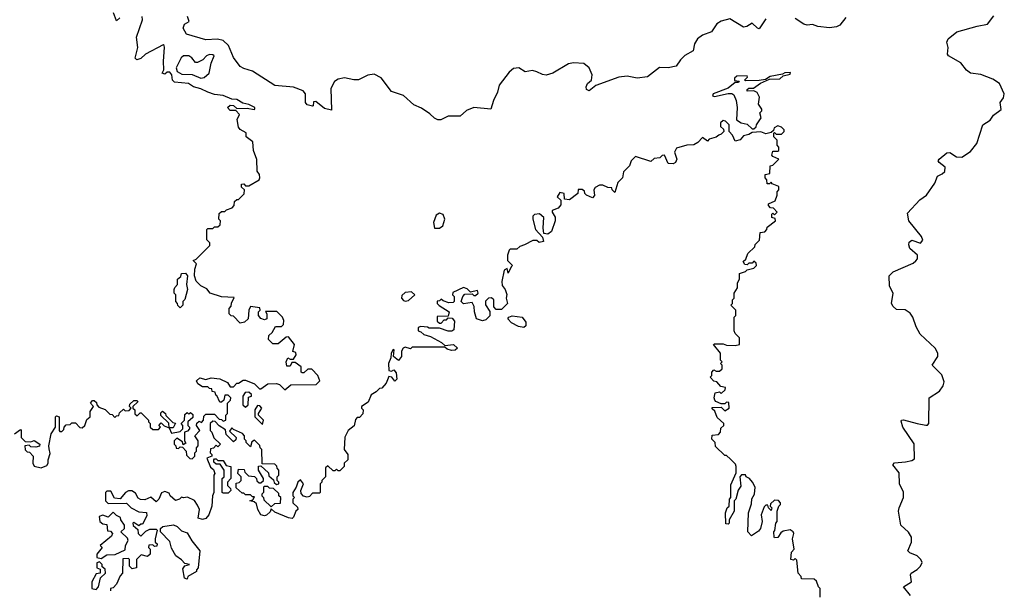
# Model space of a CAD drawing. Extents: x 2601477 to 2753313, y 449408 to 581029.
# Tile 47 of 203: x 2632811 to 2638542, y 507915 to 511236. Entities that reach past the tile are written whole.
import ezdxf

# ---------------------------------------------------------------- set-up
doc = ezdxf.new("R2010")
doc.units = 0

msp = doc.modelspace()

# ---------------------------------------------------------------- linework, layer by layer
at = {"layer": '0CON05XD'}
for points in [[(2632780, 508825), (2632815, 508850), (2632820, 508845), (2632820, 508805), (2632841.7, 508781.7), (2632875, 508780), (2632895, 508787.5), (2632927.5, 508765), (2632926.4, 508753.6), (2632905, 508747.5), (2632875, 508750), (2632865, 508760), (2632840, 508755), (2632841.7, 508731.7), (2632855, 508720), (2632868.3, 508718.3), (2632890, 508695), (2632886.7, 508655), (2632895, 508637.5), (2632935, 508627.5), (2632967.7, 508642.3), (2632976.2, 508655), (2632976.2, 508675), (2632988.3, 508711.7), (2632982.5, 508737.5), (2632980, 508755), (2632993.3, 508825), (2633020, 508865), (2633020, 508925), (2633025, 508930), (2633040, 508925), (2633040, 508845), (2633045, 508840), (2633055, 508840), (2633068.3, 508851.7), (2633070, 508865), (2633081.7, 508878.3), (2633105, 508880), (2633115, 508890), (2633135, 508890), (2633161.7, 508861.7), (2633175, 508860), (2633190, 508875), (2633201.7, 508908.3), (2633220, 508925), (2633220, 508955), (2633240, 508985), (2633222.5, 509005), (2633235, 509020), (2633245, 509020), (2633258.3, 509008.3), (2633260, 508995), (2633271.7, 508981.7), (2633308.3, 508968.3), (2633335, 508940), (2633348.3, 508938.3), (2633365, 508920), (2633375, 508930), (2633388.3, 508931.7), (2633391.7, 508948.3), (2633415, 508970), (2633425, 508960), (2633448.3, 508961.7), (2633460, 508975), (2633450, 508985), (2633451.7, 508998.3), (2633475, 509020), (2633495, 509020), (2633498.3, 509011.7), (2633470, 508985), (2633470, 508975), (2633480, 508965), (2633481.7, 508941.7), (2633495, 508930), (2633511.7, 508948.3), (2633518.3, 508948.3), (2633560, 508905), (2633560, 508895), (2633570, 508885), (2633570, 508865), (2633585, 508850), (2633618.3, 508851.7), (2633630, 508865), (2633620, 508875), (2633635, 508890), (2633651.7, 508871.7), (2633680, 508860), (2633695, 508830), (2633745, 508840), (2633760, 508855), (2633760, 508875), (2633750, 508885), (2633770, 508905), (2633771.7, 508938.3), (2633785, 508950), (2633795, 508940), (2633805, 508950), (2633818.3, 508938.3), (2633818.3, 508921.7), (2633790, 508895), (2633790, 508875), (2633800, 508865), (2633800, 508855), (2633788.3, 508841.7), (2633770, 508835), (2633770, 508785), (2633778.3, 508771.7), (2633761.7, 508761.7), (2633758.3, 508778.3), (2633725, 508800), (2633710, 508785), (2633710, 508765), (2633720, 508755), (2633721.7, 508741.7), (2633735, 508740), (2633745, 508750), (2633758.3, 508748.3), (2633780, 508725), (2633781.7, 508701.7), (2633801.7, 508681.7), (2633815, 508680), (2633830, 508695), (2633830, 508715), (2633840, 508725), (2633840, 508745), (2633850, 508755), (2633850, 508785), (2633830, 508815), (2633860, 508845), (2633840, 508875), (2633841.7, 508888.3), (2633855, 508900), (2633868.3, 508891.7), (2633880, 508905), (2633881.7, 508928.3), (2633895, 508940), (2633945, 508940), (2633971.7, 508911.7), (2633985, 508910), (2633995, 508900), (2634010, 508905), (2634010, 508935), (2634020, 508945), (2634020, 509005), (2634038.3, 509021.7), (2634040, 509035), (2634025, 509050), (2634005, 509050), (2633998.3, 509021.7), (2633985, 509010), (2633975, 509010), (2633958.3, 509048.3), (2633951.7, 509051.7), (2633948.3, 509068.3), (2633931.7, 509071.7), (2633928.3, 509088.3), (2633915, 509090), (2633905, 509100), (2633875, 509100), (2633847, 509117), (2633840, 509135), (2633859.3, 509150.7), (2633895, 509142.5), (2633925, 509150.8), (2633975.6, 509145.6), (2634020, 509125), (2634035, 509100), (2634055, 509100), (2634075, 509120), (2634085, 509120), (2634111.7, 509138.3), (2634125, 509137.5), (2634177.1, 509117.1), (2634207, 509087), (2634215, 509086.7), (2634254.2, 509115.8), (2634305, 509119.2), (2634322.2, 509112.2), (2634355, 509082.5), (2634388.8, 509111.2), (2634536.7, 509113.3), (2634557.5, 509135), (2634546.1, 509166.1), (2634511.7, 509201.7), (2634488.3, 509201.7), (2634465, 509180), (2634455, 509180), (2634450, 509185), (2634450, 509215), (2634415, 509240), (2634395, 509240), (2634385, 509220), (2634365, 509220), (2634362.5, 509245), (2634371.7, 509268.3), (2634385, 509260), (2634405, 509260), (2634420, 509285), (2634418.3, 509298.3), (2634400, 509305), (2634410, 509345), (2634375, 509390), (2634361.7, 509388.3), (2634315, 509350), (2634285, 509350), (2634260, 509375), (2634261.7, 509398.3), (2634280, 509415), (2634300, 509450), (2634335, 509450), (2634347, 509463), (2634347.5, 509485), (2634340, 509505), (2634308.3, 509538.3), (2634241.7, 509538.3), (2634250, 509525), (2634250, 509495), (2634235, 509490), (2634215, 509497.5), (2634200, 509515), (2634200, 509535), (2634210, 509545), (2634208.3, 509558.3), (2634155, 509567.5), (2634143.6, 509546.4), (2634140, 509495), (2634120, 509475), (2634095, 509470), (2634055, 509510), (2634041.7, 509511.7), (2634030, 509525), (2634030, 509555), (2634041.7, 509568.3), (2634043, 509587), (2634058.3, 509618.3), (2633985, 509622.5), (2633920, 509645), (2633899.3, 509669.3), (2633865, 509687.5), (2633837.5, 509715), (2633827.5, 509745), (2633830, 509785), (2633840, 509815), (2633820, 509835), (2633838.3, 509841.7), (2633918.3, 509921.7), (2633918.3, 509938.3), (2633900, 509955), (2633900, 510015), (2633905, 510020), (2633935, 510020), (2633945, 510030), (2633965, 510030), (2633978.3, 510041.7), (2633980, 510065), (2633970, 510075), (2633971.7, 510108.3), (2633985, 510120), (2634005, 510120), (2634015, 510130), (2634048.3, 510141.7), (2634060, 510155), (2634061.7, 510178.3), (2634075, 510190), (2634085, 510190), (2634118.3, 510221.7), (2634120, 510245), (2634101.7, 510261.7), (2634101.7, 510278.3), (2634115, 510280), (2634125, 510270), (2634145, 510270), (2634205, 510303.3), (2634208.8, 510315), (2634206.2, 510335), (2634192.5, 510355), (2634191.7, 510421.7), (2634172.5, 510475), (2634167.5, 510525), (2634130, 510555), (2634128.3, 510578.3), (2634095, 510597.5), (2634085, 510610), (2634077.5, 510655), (2634090, 510685), (2634068.3, 510708.3), (2634035, 510707.5), (2634020, 510725), (2634035, 510738.8), (2634055.9, 510735.9), (2634075, 510720), (2634135, 510721.2), (2634175, 510713.8), (2634180, 510715), (2634180, 510725), (2634145, 510743.3), (2634110, 510750), (2634075, 510771.2), (2634045, 510774), (2633995, 510794), (2633945, 510800.8), (2633905, 510813.8), (2633865, 510833.3), (2633822.5, 510845), (2633793.9, 510863.9), (2633712.1, 510872.1), (2633700, 510885), (2633696, 510916), (2633685, 510930), (2633668.3, 510931.7), (2633655, 510920), (2633640, 510925), (2633650, 510945), (2633647.5, 510995), (2633653.6, 511073.6), (2633652.5, 511085), (2633645, 511090), (2633542.5, 511035), (2633515, 511010), (2633493.3, 511003.3), (2633482.5, 511012.5), (2633498.8, 511075), (2633490, 511135), (2633526.2, 511235), (2633523.3, 511255)], [(2633393, 511247), (2633375, 511230), (2633356.1, 511276.1)], [(2637155, 511240.5), (2637115, 511183.8), (2637105, 511186.2), (2637075, 511216.2), (2637043.6, 511196.4), (2637025, 511193.3), (2636945, 511241.9), (2636895, 511228.2), (2636868.3, 511211.7), (2636838, 511165), (2636785, 511145.6), (2636757.1, 511125), (2636738.6, 511095), (2636732, 511055), (2636682.9, 511027.1), (2636657.6, 511002.4), (2636632.5, 510965), (2636585, 510956.2), (2636535, 510958.8), (2636465, 510903.8), (2636405, 510895.7), (2636347.6, 510907.6), (2636297.6, 510902.4), (2636165, 510852.9), (2636125, 510822.5), (2636110, 510830), (2636107.5, 510845), (2636116.7, 510865), (2636140, 510885), (2636143.6, 510915), (2636125.8, 510955), (2636095, 510980.6), (2636035, 510984.5), (2636005, 510979.5), (2635915, 510925.7), (2635875, 510914), (2635855, 510916.2), (2635822, 510932), (2635795, 510939.5), (2635752.7, 510932.7), (2635715.6, 510955.6), (2635685, 510952.2), (2635659.6, 510930.4), (2635602.1, 510855), (2635592.7, 510815), (2635568.5, 510765), (2635553.8, 510716.2), (2635455, 510724.7), (2635411.5, 510708.5), (2635375, 510674.3), (2635305.7, 510674.3), (2635263, 510653), (2635245, 510653.3), (2635225, 510662.5), (2635198.3, 510688.3), (2635150.5, 510720.5), (2635105, 510740.8), (2635045.5, 510795.5), (2634975, 510817.5), (2634915, 510898.5), (2634875, 510919.6), (2634836.5, 510913.5), (2634783.4, 510886.6), (2634755, 510886.4), (2634701.3, 510898.7), (2634665, 510890), (2634643, 510877), (2634621.1, 510835), (2634625, 510710), (2634585, 510718.8), (2634535, 510760), (2634521.7, 510758.3), (2634520, 510735), (2634515, 510733.3), (2634485, 510741.2), (2634473.8, 510755), (2634473.8, 510805), (2634461.2, 510821.2), (2634405, 510842.5), (2634295, 510854), (2634165, 510937.5), (2634115, 510951.9), (2634095, 510964), (2634055, 511016.7), (2634025.5, 511085.5), (2633995, 511116), (2633963, 511123), (2633895, 511118.8), (2633781.7, 511151.7), (2633762.5, 511187.5), (2633770.7, 511209.3), (2633797.5, 511225), (2633787.5, 511255)], [(2637620.9, 511249.1), (2637585.5, 511204.5), (2637565.7, 511194.3), (2637525, 511188), (2637456.8, 511196.8), (2637425, 511208), (2637395, 511203.8), (2637375, 511209.2), (2637325, 511243.1)], [(2637995.5, 507885.5), (2637956.2, 507935), (2638002.5, 507965), (2637996.2, 508005), (2638000, 508015), (2638034.5, 508035.5), (2638055, 508056.2), (2638064.1, 508075.9), (2638056.9, 508095), (2638035.4, 508115.4), (2637993, 508133), (2637981.2, 508145), (2638002.2, 508195), (2638001.4, 508225), (2637985, 508253.8), (2637940, 508295), (2637927.5, 508375), (2637930, 508395), (2637955.5, 508454.5), (2637956.4, 508486.4), (2637932, 508535), (2637929.5, 508599.5), (2637893.3, 508645), (2637903.9, 508656.1), (2637966.9, 508663.1), (2638005, 508671.2), (2638019.7, 508680.3), (2638018.3, 508768.3), (2637951.4, 508865), (2637941.2, 508898.8), (2637943.8, 508906.2), (2637955, 508908), (2638035, 508885.5), (2638085, 508875.7), (2638095, 508876), (2638104, 508885), (2638105.7, 509034.3), (2638165, 509074.3), (2638186.2, 509105), (2638192.2, 509127.8), (2638179.6, 509169.6), (2638123.3, 509225), (2638155.7, 509275), (2638155.6, 509295), (2638139.1, 509325), (2638053.1, 509405), (2638028.8, 509448.8), (2638010.6, 509505), (2637995, 509528), (2637965, 509547.1), (2637915, 509548.8), (2637895.9, 509565.9), (2637886.7, 509585), (2637896.2, 509645), (2637873.3, 509685), (2637872.5, 509745), (2637895, 509768.8), (2638011.7, 509818.3), (2638028.3, 509831.7), (2638038, 509845), (2638038, 509865), (2637992.5, 509905), (2637985.8, 509925), (2637989.2, 509940.8), (2638005, 509953.8), (2638055, 509936.2), (2638067.7, 509952.3), (2638060, 509975), (2637986, 510065), (2637979.3, 510110.7), (2638051.7, 510188.3), (2638090, 510215), (2638137.1, 510285), (2638153.8, 510325), (2638181.7, 510338.3), (2638196.6, 510353.4), (2638197.7, 510377.7), (2638162.5, 510405), (2638157.5, 510415), (2638162.5, 510425), (2638208.3, 510461.7), (2638225, 510462.5), (2638265, 510437.5), (2638295, 510436.2), (2638345, 510469.4), (2638382.5, 510515), (2638416.7, 510625), (2638459.3, 510650.7), (2638478.8, 510681.2), (2638525, 510712.5), (2638519.2, 510755), (2638537.7, 510782.3), (2638542.5, 510805), (2638515, 510864.4), (2638475, 510889.6), (2638405, 510917.5), (2638345, 510924.4), (2638322.8, 510942.8), (2638290, 510985), (2638217.5, 511025), (2638212, 511035), (2638215.6, 511075), (2638207.1, 511105), (2638215.8, 511125), (2638266.9, 511165), (2638385, 511198.8), (2638445, 511210), (2638481.4, 511258.6)], [(2633865, 510896.7), (2633885, 510900), (2633913.3, 510925), (2633926, 510984), (2633942.5, 511025), (2633935, 511032.5), (2633915, 511033.8), (2633897.5, 511025), (2633877.3, 511002.7), (2633845, 510986.2), (2633835, 510987.5), (2633812.5, 511015), (2633795, 511026), (2633765, 511026), (2633751.2, 511015), (2633722.5, 510955), (2633727.5, 510935), (2633755, 510920), (2633815, 510916.7), (2633865, 510896.7)], [(2637085, 510600), (2637098.3, 510611.7), (2637100, 510625), (2637127.5, 510665), (2637120, 510695), (2637130, 510705), (2637130, 510715), (2637112.5, 510745), (2637116.7, 510785), (2637103, 510813), (2637085, 510822.5), (2637045, 510820), (2637045, 510830), (2637055, 510837.5), (2637081.7, 510838.3), (2637123, 510867), (2637175, 510890), (2637235, 510892.5), (2637255, 510910), (2637295, 510920), (2637298.3, 510928.3), (2637265, 510926.7), (2637251.7, 510918.3), (2637180, 510905), (2637151.7, 510888.3), (2637115, 510882.5), (2637035, 510880), (2637030, 510885), (2637048.3, 510901.7), (2637045, 510910), (2636985, 510908), (2636971.2, 510895), (2636972.5, 510882.5), (2636998.3, 510878.3), (2636995, 510870), (2636975, 510870), (2636935, 510837.5), (2636847.5, 510805), (2636843.3, 510793.3), (2636855, 510790), (2636935, 510807.5), (2636957, 510807), (2636968.3, 510798.3), (2636982.5, 510765), (2636987.5, 510725), (2636983, 510653), (2637010, 510635), (2637045, 510627.5), (2637075, 510600), (2637085, 510600)], [(2637470, 507875), (2637470, 507925), (2637460, 507935), (2637448.3, 507968.3), (2637435, 507980), (2637361.7, 507981.7), (2637360, 507995), (2637342.5, 508015), (2637335, 508090), (2637325, 508100), (2637315, 508090), (2637300, 508095), (2637303, 508137), (2637320, 508155), (2637310, 508215), (2637316.7, 508245), (2637312.5, 508255), (2637295, 508267.5), (2637255, 508260), (2637240.7, 508249.3), (2637225, 508222.5), (2637205, 508220), (2637202.5, 508225), (2637200, 508255), (2637207, 508263), (2637213.3, 508306.7), (2637220, 508315), (2637220, 508375), (2637230, 508405), (2637240, 508415), (2637240, 508425), (2637228.3, 508438.3), (2637205, 508440), (2637181.7, 508418.3), (2637180, 508405), (2637190, 508395), (2637185, 508380), (2637170, 508395), (2637165, 508410), (2637155, 508410), (2637145, 508400), (2637126.7, 508355), (2637132.5, 508315), (2637123.3, 508275), (2637111.7, 508258.3), (2637071.7, 508231.7), (2637050, 508255), (2637052.5, 508365), (2637071.7, 508418.3), (2637073, 508447), (2637087.5, 508475), (2637092.5, 508515), (2637077.5, 508545), (2637060, 508565), (2637040, 508575), (2637036.4, 508586.4), (2637013, 508587), (2637002.5, 508575), (2637009.3, 508520.7), (2636993, 508497), (2636980, 508445), (2636970, 508435), (2636970, 508375), (2636940, 508325), (2636940, 508305), (2636935, 508300), (2636921.7, 508301.7), (2636920, 508365), (2636930, 508395), (2636940, 508405), (2636942.5, 508445), (2636950, 508455), (2636950.7, 508529.3), (2636981.7, 508598.3), (2636982.5, 508635), (2636978.3, 508648.3), (2636948.3, 508678.3), (2636925, 508700), (2636915, 508700), (2636861.7, 508751.7), (2636860, 508775), (2636840, 508795), (2636841.7, 508818.3), (2636878.3, 508821.7), (2636890, 508835), (2636891.7, 508858.3), (2636910, 508875), (2636910, 508885), (2636871.7, 508921.7), (2636858.3, 508958.3), (2636841.7, 508971.7), (2636841.7, 508978.3), (2636895, 508980), (2636915, 508960), (2636940, 508975), (2636938.3, 509008.3), (2636925, 509010), (2636915, 509000), (2636895, 509000), (2636863.3, 509013.3), (2636858.3, 509021.7), (2636853.3, 509035), (2636860, 509065), (2636885, 509070), (2636895, 509060), (2636918.3, 509081.7), (2636920, 509095), (2636891.7, 509101.7), (2636868.3, 509128.3), (2636851.7, 509131.7), (2636830, 509155), (2636840, 509165), (2636840, 509185), (2636851.7, 509198.3), (2636865, 509190), (2636885, 509190), (2636900, 509205), (2636900, 509225), (2636890, 509235), (2636900, 509245), (2636890, 509255), (2636890, 509295), (2636850, 509345), (2636855, 509350), (2636905, 509350), (2636925, 509342.5), (2636975, 509340), (2637000, 509345), (2637000, 509385), (2636975, 509410), (2636970, 509425), (2636970, 509505), (2636980, 509515), (2636980, 509545), (2636950, 509575), (2636960, 509585), (2636960, 509605), (2636970, 509615), (2636970, 509645), (2636990, 509675), (2636990, 509705), (2637000, 509725), (2637001.7, 509758.3), (2637035, 509770), (2637045, 509780), (2637085, 509790), (2637100, 509805), (2637098.3, 509818.3), (2637085, 509830), (2637075, 509820), (2637055, 509820), (2637045, 509810), (2637031.7, 509811.7), (2637021.7, 509828.3), (2637038.3, 509841.7), (2637050, 509875), (2637090, 509915), (2637091.7, 509928.3), (2637117, 509953), (2637121.7, 509998.3), (2637148.3, 510001.7), (2637160, 510015), (2637161.7, 510028.3), (2637210, 510065), (2637208.3, 510078.3), (2637190, 510085), (2637190, 510105), (2637195, 510110), (2637205, 510100), (2637220, 510115), (2637198.3, 510138.3), (2637181.7, 510141.7), (2637170, 510155), (2637170, 510165), (2637208.3, 510181.7), (2637220, 510215), (2637220, 510235), (2637230, 510245), (2637230, 510265), (2637191.7, 510281.7), (2637185, 510290), (2637175, 510280), (2637161.7, 510281.7), (2637160, 510305), (2637150, 510315), (2637150, 510335), (2637178.3, 510341.7), (2637180, 510385), (2637195, 510390), (2637230, 510425), (2637195, 510440), (2637188.3, 510448.3), (2637195, 510470), (2637225, 510470), (2637230, 510475), (2637230, 510495), (2637220, 510505), (2637220, 510535), (2637200, 510555), (2637200, 510575), (2637205, 510580), (2637215, 510570), (2637245, 510570), (2637260, 510585), (2637260, 510595), (2637245, 510610), (2637225, 510617.5), (2637203.6, 510606.4), (2637198.3, 510591.7), (2637185, 510580), (2637155, 510572.5), (2637125, 510582.5), (2637075, 510580), (2637055, 510567.5), (2637025, 510560), (2637005, 510537.5), (2636975, 510530), (2636960, 510565), (2636940, 510585), (2636940, 510625), (2636920, 510645), (2636905, 510650), (2636890, 510635), (2636890, 510615), (2636908.3, 510598.3), (2636910, 510585), (2636895, 510570), (2636880, 510565), (2636865, 510552.5), (2636825, 510540), (2636815, 510530), (2636785, 510550), (2636759.3, 510520.7), (2636735, 510507.5), (2636695, 510506.7), (2636635, 510487.5), (2636622.5, 510465), (2636636.4, 510423.6), (2636627.5, 510405), (2636615, 510397.5), (2636585, 510400), (2636565, 510447.5), (2636550, 510445), (2636537, 510433), (2636505, 510427.5), (2636485, 510410), (2636395, 510440), (2636370, 510415), (2636360, 510385), (2636325, 510350), (2636320, 510315), (2636291.7, 510288.3), (2636275, 510230), (2636260, 510245), (2636258.3, 510258.3), (2636235, 510260), (2636205, 510272.5), (2636185, 510272.5), (2636160.7, 510259.3), (2636152.5, 510245), (2636157.5, 510212.5), (2636145, 510200), (2636110, 510215), (2636100, 510225), (2636098.3, 510238.3), (2636085, 510247.5), (2636061.7, 510248.3), (2636060, 510225), (2636011.7, 510188.3), (2635981.7, 510191.7), (2635980, 510225), (2635955, 510230), (2635940, 510205), (2635960, 510185), (2635961.7, 510158.3), (2635945, 510140), (2635910, 510125), (2635910, 510115), (2635927, 510087), (2635927.5, 510065), (2635907, 510003), (2635885, 509987.5), (2635861.7, 509991.7), (2635857.5, 510025), (2635862.5, 510085), (2635836.4, 510106.4), (2635807, 510103), (2635798.3, 510091.7), (2635797.5, 510075), (2635812.5, 510015), (2635855, 509970), (2635860, 509945), (2635835, 509940), (2635821.7, 509951.7), (2635798.3, 509951.7), (2635750, 509925), (2635723, 509917), (2635705, 509900), (2635665, 509900), (2635660, 509895), (2635650, 509865), (2635650, 509835), (2635680, 509805), (2635671.7, 509798.3), (2635655, 509760), (2635648.3, 509788.3), (2635631.7, 509778.3), (2635617, 509713), (2635619.3, 509689.3), (2635637.5, 509665), (2635647, 509637), (2635642.5, 509615), (2635650, 509585), (2635615, 509550), (2635585, 509550), (2635570, 509565), (2635570, 509605), (2635557, 509617), (2635540, 509615), (2635523, 509597), (2635523, 509577), (2635547.5, 509537.5), (2635547, 509513), (2635525, 509490), (2635505, 509482.5), (2635470, 509495), (2635457.5, 509535), (2635457, 509567), (2635445, 509590), (2635395, 509582.5), (2635380, 509595), (2635390, 509625), (2635401.7, 509638.3), (2635445, 509640), (2635455, 509630), (2635465, 509630), (2635480, 509645), (2635475, 509660), (2635435, 509650), (2635415, 509670), (2635395, 509677.5), (2635331.7, 509648.3), (2635330, 509635), (2635340, 509625), (2635340, 509595), (2635335, 509590), (2635308.3, 509588.3), (2635275, 509600), (2635265, 509610), (2635255, 509600), (2635241.7, 509598.3), (2635240, 509585), (2635251.7, 509571.7), (2635310, 509535), (2635305, 509510), (2635241.7, 509508.3), (2635241.7, 509481.7), (2635255, 509470), (2635265, 509470), (2635281.7, 509488.3), (2635295, 509490), (2635305, 509500), (2635328.3, 509498.3), (2635341.7, 509481.7), (2635338.3, 509431.7), (2635327, 509423), (2635305, 509422.5), (2635255, 509440), (2635195, 509440), (2635185, 509447.5), (2635145, 509450), (2635130, 509445), (2635130, 509425), (2635145, 509420), (2635163, 509403), (2635201.7, 509391.7), (2635267, 509357), (2635285, 509340), (2635336.1, 509346.1), (2635360, 509325), (2635345, 509312.5), (2635325, 509310), (2635298.3, 509318.3), (2635285, 509330), (2635095, 509330), (2635085, 509320), (2635055, 509330), (2635042.5, 509325), (2635033.6, 509306.4), (2635032.5, 509275), (2635015, 509252.5), (2634987.5, 509275), (2634990, 509315), (2634985, 509317.5), (2634972.5, 509295), (2634971.7, 509268.3), (2634957.5, 509235), (2634960, 509195), (2634975, 509190), (2634988.3, 509198.3), (2635001.7, 509181.7), (2635006.7, 509143.3), (2634995, 509132.5), (2634976.4, 509156.4), (2634960, 509160), (2634945, 509120), (2634918.3, 509091.7), (2634905, 509090), (2634885, 509070)], [(2635255, 510022.5), (2635273.6, 510036.4), (2635286.2, 510075), (2635275, 510102.5), (2635255, 510110), (2635235, 510097.5), (2635218.8, 510055), (2635225, 510022.5), (2635255, 510022.5)], [(2633745, 509560), (2633731.7, 509571.7), (2633730, 509585), (2633720, 509595), (2633720, 509635), (2633710, 509645), (2633710, 509665), (2633713, 509677), (2633730, 509695), (2633730, 509725), (2633748.3, 509741.7), (2633751.7, 509758.3), (2633775, 509760), (2633787.5, 509745), (2633782.5, 509695), (2633786.7, 509665), (2633771.7, 509608.3), (2633760, 509595), (2633760, 509575), (2633745, 509560)], [(2635055, 509597.5), (2635075, 509602.5), (2635110, 509635), (2635091.7, 509651.7), (2635055, 509647.5), (2635035, 509630), (2635033.3, 509615), (2635045, 509602.5), (2635055, 509597.5)], [(2635745, 509444), (2635715, 509450.8), (2635672.7, 509472.7), (2635652.5, 509495), (2635657.5, 509505), (2635677.5, 509512.5), (2635735, 509503.8), (2635757.5, 509475), (2635758, 509455), (2635745, 509444)], [(2634885, 509070), (2634857, 509053), (2634839.3, 509010.7), (2634800, 508985), (2634800, 508975), (2634810, 508965), (2634808.3, 508941.7), (2634788.3, 508921.7), (2634775, 508920), (2634765, 508910), (2634758.3, 508871.7), (2634722.5, 508845), (2634703, 508807), (2634700, 508735), (2634720, 508705), (2634720, 508675), (2634700, 508655), (2634700, 508635), (2634675, 508610), (2634665, 508610), (2634655, 508620), (2634645, 508610), (2634635, 508610), (2634605, 508640), (2634591.7, 508628.3), (2634590, 508575), (2634570, 508555), (2634570, 508545), (2634560, 508535), (2634560, 508485), (2634555, 508480), (2634515, 508480), (2634498.3, 508461.7), (2634485, 508456.7), (2634463, 508463), (2634448.3, 508478.3), (2634447.5, 508495), (2634463.3, 508535), (2634445, 508557.5), (2634430, 508545), (2634420, 508515), (2634400, 508485), (2634400, 508465), (2634410, 508455), (2634400, 508445), (2634400, 508425), (2634428.3, 508398.3), (2634430, 508385), (2634417.5, 508375), (2634405, 508340), (2634396.4, 508333.6), (2634375, 508336.2), (2634295, 508370), (2634275, 508390), (2634268.3, 508371.7), (2634248.3, 508351.7), (2634235, 508347.5), (2634215, 508353.3), (2634196.7, 508385), (2634188.3, 508418.3), (2634175, 508430), (2634150, 508435), (2634168.3, 508441.7), (2634178.3, 508458.3), (2634165, 508460), (2634155, 508470), (2634125, 508470), (2634115, 508480), (2634105, 508480), (2634071.7, 508511.7), (2634071.7, 508538.3), (2634088.3, 508541.7), (2634100, 508555), (2634100, 508575), (2634080, 508595), (2634085, 508620), (2634118.3, 508618.3), (2634121.7, 508601.7), (2634141.7, 508581.7), (2634178.3, 508578.3), (2634190, 508565), (2634191.7, 508551.7), (2634205, 508540), (2634215, 508540), (2634230, 508555), (2634230, 508565), (2634200, 508615), (2634201.7, 508638.3), (2634215, 508640), (2634258.3, 508598.3), (2634261.7, 508581.7), (2634288.3, 508558.3), (2634291.7, 508541.7), (2634305, 508530), (2634320, 508535), (2634320, 508545), (2634310, 508555), (2634310, 508575), (2634320, 508585), (2634320, 508615), (2634310, 508625), (2634308.3, 508638.3), (2634295, 508650), (2634221.7, 508651.7), (2634220, 508735), (2634210, 508745), (2634208.3, 508758.3), (2634178.3, 508788.3), (2634161.7, 508778.3), (2634155, 508750), (2634130, 508775), (2634130, 508785), (2634120, 508795), (2634120, 508815), (2634108.3, 508828.3), (2634055, 508850), (2634045, 508860), (2634031.7, 508841.7), (2634070, 508805), (2634068.3, 508791.7), (2634055, 508780), (2634011.7, 508821.7), (2634008.3, 508848.3), (2633971.7, 508871.7), (2633948.3, 508898.3), (2633935, 508900), (2633920, 508885), (2633920, 508845), (2633930, 508835), (2633941.7, 508801.7), (2633980, 508765), (2633965, 508750), (2633955, 508760), (2633938.3, 508741.7), (2633921.7, 508738.3), (2633920, 508715), (2633930, 508705), (2633930, 508695), (2633900, 508685), (2633921.7, 508631.7), (2633938.3, 508618.3), (2633947.5, 508595), (2633940, 508585), (2633940, 508485), (2633932.5, 508465), (2633930, 508405), (2633912.5, 508355), (2633895, 508332.5), (2633875, 508327.5), (2633850, 508335), (2633856.7, 508385), (2633845, 508410), (2633828.3, 508438.3), (2633787, 508457), (2633765, 508452.5), (2633753, 508457), (2633740, 508445), (2633718.3, 508438.3), (2633687.5, 508465), (2633680, 508480), (2633655, 508490), (2633637, 508483), (2633620, 508445), (2633605, 508430), (2633575, 508457.5), (2633539.3, 508440.7), (2633513, 508443), (2633500.7, 508450.7), (2633485, 508480), (2633463, 508493), (2633445, 508493.3), (2633426, 508484), (2633395, 508447.5), (2633361.7, 508451.7), (2633341.7, 508491.7), (2633318.3, 508491.7), (2633310, 508485), (2633310, 508435), (2633325, 508420), (2633431.7, 508421.7), (2633460, 508395), (2633505, 508372.5), (2633548.3, 508368.3), (2633551.7, 508348.3), (2633525, 508300), (2633515, 508300), (2633505, 508290), (2633475, 508310), (2633470, 508305), (2633471.7, 508291.7), (2633498.3, 508268.3), (2633500, 508245), (2633515, 508230), (2633545, 508260), (2633568.3, 508271.7), (2633605, 508270), (2633610, 508265), (2633600, 508215), (2633600, 508195), (2633610, 508185), (2633608.3, 508171.7), (2633595, 508170), (2633585, 508180), (2633561.7, 508178.3), (2633560, 508165), (2633570, 508155), (2633570, 508125), (2633555, 508112.5), (2633518.3, 508121.7), (2633490, 508095), (2633490, 508045), (2633465, 508040), (2633450, 508055), (2633450, 508095), (2633445, 508100), (2633411.7, 508098.3), (2633410, 508015), (2633395, 508000), (2633375, 507950), (2633355, 507930), (2633340, 507925), (2633338.3, 507911.7)], [(2634125, 508980), (2634140, 508995), (2634141.7, 509038.3), (2634160, 509045), (2634160, 509055), (2634145, 509067.5), (2634123, 509067), (2634110, 509045), (2634110, 508995), (2634125, 508980)], [(2633705, 508860), (2633680, 508860), (2633678.3, 508888.3), (2633633, 508933), (2633633, 508947), (2633641.7, 508958.3), (2633660, 508945), (2633661.7, 508931.7), (2633701.7, 508891.7), (2633718.3, 508888.3), (2633705, 508860)], [(2634225, 508880), (2634230, 508905), (2634200, 508935), (2634200, 508945), (2634220, 508975), (2634208.3, 508988.3), (2634195, 508990), (2634180, 508965), (2634180, 508925), (2634225, 508880)], [(2634025, 508480), (2633995, 508480), (2633990, 508485), (2633990, 508565), (2634000, 508575), (2634000, 508615), (2633978.3, 508648.3), (2633955, 508650), (2633941.7, 508661.7), (2633940, 508675), (2633945, 508680), (2633955, 508680), (2633965, 508670), (2633995, 508670), (2634011.7, 508641.7), (2634040, 508635), (2634040, 508565), (2634020, 508545), (2634020, 508525), (2634038.3, 508508.3), (2634040, 508495), (2634025, 508480)], [(2634275, 508400), (2634295, 508420), (2634328.3, 508421.7), (2634330, 508455), (2634320, 508465), (2634318.3, 508478.3), (2634288.3, 508508.3), (2634265, 508510), (2634255, 508520), (2634235, 508520), (2634230, 508515), (2634230, 508485), (2634220, 508475), (2634220, 508465), (2634230, 508455), (2634231.7, 508441.7), (2634275, 508400)], [(2633285, 508100), (2633318.3, 508121.7), (2633367, 508123), (2633425, 508150), (2633427.5, 508175), (2633442.5, 508205), (2633438.3, 508218.3), (2633400, 508255), (2633420, 508275), (2633420, 508295), (2633400, 508325), (2633398.3, 508338.3), (2633375, 508350), (2633355, 508370), (2633325, 508340), (2633295, 508352.5), (2633273.3, 508345), (2633277.5, 508315), (2633295, 508302.5), (2633318.3, 508298.3), (2633321.7, 508261.7), (2633338.3, 508258.3), (2633350, 508245), (2633345, 508230), (2633280, 508175), (2633290, 508165), (2633260, 508125), (2633260, 508105), (2633285, 508100)], [(2633785, 507980), (2633770, 507985), (2633760.7, 508039.3), (2633771.7, 508058.3), (2633800, 508065), (2633771.7, 508071.7), (2633753, 508093), (2633720, 508115), (2633695, 508160), (2633685, 508200), (2633630, 508255), (2633630, 508275), (2633643, 508287), (2633706.4, 508296.4), (2633726.4, 508286.4), (2633751.7, 508261.7), (2633785, 508250), (2633813.3, 508203.3), (2633860, 508145), (2633850, 508045), (2633840, 508035), (2633840, 508025), (2633790, 507995), (2633785, 507980)], [(2633255, 507920), (2633270, 507935), (2633281.7, 507988.3), (2633310, 508015), (2633308.3, 508038.3), (2633291.7, 508051.7), (2633290, 508065), (2633275, 508080), (2633260, 508075), (2633260, 508045), (2633278.3, 508038.3), (2633280, 508015), (2633255, 508010), (2633230, 507965), (2633230, 507925), (2633255, 507920)]]:
    msp.add_lwpolyline(points, dxfattribs=at)

doc.saveas('drawing.dxf')
